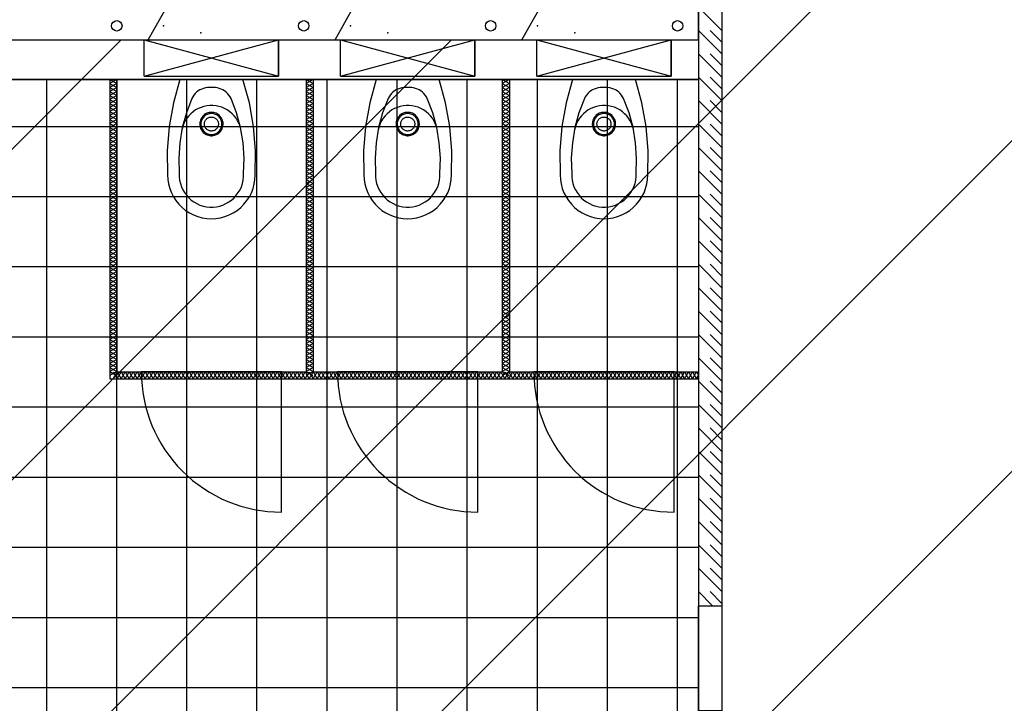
# Model space of a CAD drawing. Extents: x -66955 to 52345, y -20450 to 69550.
# Tile 74 of 94: x 23374 to 27588, y 22072 to 24996. Entities that reach past the tile are written whole.
import ezdxf

# ---------------------------------------------------------------- set-up
doc = ezdxf.new("R2010")
doc.units = 0
doc.header["$MEASUREMENT"] = 0
for name, color, linetype in [('BEGGR--11-', 7, 'CONTINUOUS'), ('BEGGR--22-', 7, 'CONTINUOUS'), ('BEGGR--31-', 7, 'CONTINUOUS'), ('BEGGR--43-', 7, 'CONTINUOUS'), ('BEGGR--74-', 7, 'CONTINUOUS')]:
    doc.layers.add(name, color=color, linetype=linetype)

# ---------------------------------------------------------------- blocks, each defined once
blk = doc.blocks.new('AFVOE0')
at = {"layer": 'BEGGR--74-', "color": 7, "linetype": 'CONTINUOUS'}
blk.add_lwpolyline([(30, 0), (29.84, -3.08), (29.37, -6.14), (28.58, -9.12), (27.49, -12.01), (26.11, -14.78), (24.45, -17.38), (22.53, -19.8), (20.38, -22.02), (18.01, -24), (15.44, -25.72), (12.72, -27.17), (9.86, -28.33), (6.89, -29.2), (3.85, -29.75), (0.77, -29.99), (-2.32, -29.91), (-5.38, -29.51), (-8.38, -28.8), (-11.3, -27.79), (-14.1, -26.48), (-16.75, -24.89), (-19.22, -23.04), (-21.48, -20.94), (-23.52, -18.62), (-25.31, -16.1), (-26.83, -13.41), (-28.07, -10.58), (-29.01, -7.64), (-29.64, -4.62), (-29.96, -1.54), (-29.96, 1.54), (-29.64, 4.62), (-29.01, 7.64), (-28.07, 10.58), (-26.83, 13.41), (-25.31, 16.1), (-23.52, 18.62), (-21.48, 20.94), (-19.22, 23.04), (-16.75, 24.89), (-14.1, 26.48), (-11.3, 27.79), (-8.38, 28.8), (-5.38, 29.51), (-2.32, 29.91), (0.77, 29.99), (3.85, 29.75), (6.89, 29.2), (9.86, 28.33), (12.72, 27.17), (15.44, 25.72), (18.01, 24), (20.38, 22.02), (22.53, 19.8), (24.45, 17.38), (26.11, 14.78), (27.49, 12.01), (28.58, 9.12), (29.37, 6.14), (29.84, 3.08), (30, 0)], dxfattribs=at)
blk = doc.blocks.new('P74A40')
at = {"layer": 'BEGGR--74-', "color": 7, "linetype": 'CONTINUOUS'}
for points in [[(135, 0), (-135, 0), (-162.47, -99.57), (-180.46, -201.27), (-188.83, -304.22), (-187.5, -407.5), (-186.47, -427.1), (-183.4, -446.48), (-178.32, -465.44), (-171.29, -483.77), (-162.38, -501.25), (-151.69, -517.71), (-139.34, -532.96), (-125.46, -546.84), (-110.21, -559.19), (-93.75, -569.88), (-76.26, -578.79), (-57.94, -585.83), (-38.98, -590.91), (-19.6, -593.98), (0, -595), (19.6, -593.98), (38.99, -590.91), (57.95, -585.83), (76.27, -578.79), (93.76, -569.88), (110.22, -559.19), (125.47, -546.84), (139.35, -532.96), (151.7, -517.71), (162.39, -501.25), (171.3, -483.76), (178.33, -465.44), (183.41, -446.48), (186.48, -427.1), (187.51, -407.5), (188.83, -304.22), (180.46, -201.27), (162.46, -99.57), (135, 0)], [(0, -34), (-8.49, -33.6), (-16.98, -34.06), (-25.39, -35.36), (-33.62, -37.5), (-41.59, -40.46), (-49.23, -44.2), (-56.45, -48.68), (-63.19, -53.87), (-69.37, -59.71), (-74.93, -66.14), (-79.83, -73.09), (-84, -80.5), (-107.34, -142.03), (-124.52, -205.55), (-135.38, -270.45), (-139.82, -336.11), (-137.79, -401.88), (-137.63, -416.21), (-135.98, -430.45), (-132.87, -444.44), (-128.32, -458.03), (-122.38, -471.07), (-115.12, -483.43), (-106.62, -494.97), (-96.97, -505.56), (-86.26, -515.1), (-74.63, -523.47), (-62.19, -530.59), (-49.08, -536.38), (-35.44, -540.78), (-21.42, -543.74), (-7.16, -545.23), (7.17, -545.23), (21.43, -543.74), (35.45, -540.78), (49.09, -536.38), (62.2, -530.59), (74.64, -523.47), (86.27, -515.1), (96.97, -505.56), (106.63, -494.97), (115.13, -483.43), (122.39, -471.07), (128.33, -458.03), (132.88, -444.44), (135.99, -430.45), (137.64, -416.21), (137.8, -401.88), (139.83, -336.11), (135.39, -270.45), (124.52, -205.55), (107.34, -142.03), (84, -80.5), (79.83, -73.09), (74.94, -66.14), (69.37, -59.71), (63.19, -53.87), (56.45, -48.68), (49.23, -44.2), (41.59, -40.46), (33.62, -37.5), (25.39, -35.36), (16.99, -34.06), (8.49, -33.6), (0, -34)], [(126, -212.5), (122.68, -199.97), (118.11, -187.84), (112.34, -176.24), (105.44, -165.27), (97.46, -155.06), (88.5, -145.7), (78.64, -137.29), (67.98, -129.92), (56.63, -123.66), (44.71, -118.57), (32.34, -114.71), (19.64, -112.12), (6.75, -110.82), (-6.21, -110.83), (-19.1, -112.14), (-31.8, -114.75), (-44.17, -118.62), (-56.08, -123.72), (-67.42, -129.99), (-78.07, -137.37), (-87.92, -145.79), (-96.88, -155.16), (-104.84, -165.39), (-111.73, -176.36), (-117.49, -187.97), (-122.04, -200.11), (-125.35, -212.64)], [(0, -140), (-5.14, -140.26), (-10.23, -141.06), (-15.21, -142.37), (-20.02, -144.18), (-24.63, -146.49), (-28.97, -149.25), (-33.01, -152.44), (-36.69, -156.04), (-39.99, -159.99), (-42.87, -164.26), (-45.29, -168.8), (-47.22, -173.57), (-48.66, -178.52), (-49.59, -183.58), (-49.98, -188.71), (-49.85, -193.86), (-49.19, -198.96), (-48.01, -203.97), (-46.32, -208.84), (-44.13, -213.5), (-41.48, -217.91), (-38.39, -222.03), (-34.9, -225.81), (-31.03, -229.21), (-26.83, -232.19), (-22.35, -234.72), (-17.64, -236.79), (-12.73, -238.35), (-7.69, -239.4), (-2.57, -239.93), (2.57, -239.93), (7.69, -239.4), (12.73, -238.35), (17.64, -236.79), (22.35, -234.72), (26.83, -232.19), (31.03, -229.21), (34.9, -225.81), (38.39, -222.03), (41.48, -217.91), (44.13, -213.5), (46.32, -208.84), (48.01, -203.97), (49.19, -198.96), (49.85, -193.86), (49.98, -188.71), (49.59, -183.58), (48.66, -178.52), (47.22, -173.57), (45.29, -168.8), (42.87, -164.26), (39.99, -159.99), (36.69, -156.04), (33.01, -152.44), (28.97, -149.25), (24.63, -146.49), (20.02, -144.18), (15.21, -142.37), (10.23, -141.06), (5.14, -140.27), (0, -140)], [(0, -145), (-4.63, -145.24), (-9.2, -145.95), (-13.69, -147.13), (-18.02, -148.77), (-22.16, -150.84), (-26.07, -153.32), (-29.71, -156.2), (-33.02, -159.43), (-35.99, -162.99), (-38.58, -166.83), (-40.76, -170.92), (-42.5, -175.22), (-43.8, -179.66), (-44.63, -184.22), (-44.99, -188.84), (-44.87, -193.47), (-44.27, -198.07), (-43.21, -202.58), (-41.68, -206.95), (-39.72, -211.15), (-37.34, -215.12), (-34.55, -218.83), (-31.41, -222.23), (-27.93, -225.29), (-24.15, -227.97), (-20.12, -230.25), (-15.87, -232.11), (-11.46, -233.52), (-6.93, -234.46), (-2.32, -234.94), (2.32, -234.94), (6.93, -234.46), (11.46, -233.52), (15.87, -232.11), (20.12, -230.25), (24.15, -227.97), (27.93, -225.29), (31.41, -222.23), (34.55, -218.83), (37.34, -215.12), (39.72, -211.15), (41.68, -206.95), (43.21, -202.58), (44.27, -198.07), (44.87, -193.47), (44.99, -188.84), (44.63, -184.22), (43.8, -179.66), (42.5, -175.22), (40.76, -170.92), (38.58, -166.83), (35.99, -162.99), (33.02, -159.43), (29.71, -156.2), (26.07, -153.32), (22.16, -150.84), (18.02, -148.77), (13.69, -147.13), (9.2, -145.95), (4.63, -145.24), (0, -145)]]:
    blk.add_lwpolyline(points, dxfattribs=at)
blk.add_blockref('AFVOE0', (0, -190), dxfattribs=at)
blk = doc.blocks.new('*O227')
at = {"layer": 'BEGGR--74-', "color": 7, "linetype": 'CONTINUOUS'}
for p, q in [((-495.74, 348), (79.26, 193)), ((-495.74, 193), (79.26, 348)), ((-495.74, 193), (79.26, 193)), ((-495.74, 178), (79.26, 178))]:
    blk.add_line(p, q, dxfattribs=at)
blk.add_lwpolyline([(-495.74, 193), (-495.74, 348), (79.26, 348), (79.26, 193), (79.26, 348)], dxfattribs=at)
blk.add_lwpolyline([(-73.24, 178), (-343.24, 178), (-370.71, 78.43), (-388.7, -23.27), (-397.07, -126.22), (-395.74, -229.5), (-394.71, -249.1), (-391.64, -268.48), (-386.56, -287.44), (-379.53, -305.77), (-370.62, -323.25), (-359.93, -339.71), (-347.58, -354.96), (-333.7, -368.84), (-318.45, -381.19), (-301.99, -391.88), (-284.5, -400.79), (-266.18, -407.83), (-247.22, -412.91), (-227.84, -415.98), (-208.24, -417), (-188.64, -415.98), (-169.25, -412.91), (-150.29, -407.83), (-131.97, -400.79), (-114.48, -391.88), (-98.02, -381.19), (-82.77, -368.84), (-68.89, -354.96), (-56.54, -339.71), (-45.85, -323.25), (-36.94, -305.76), (-29.91, -287.44), (-24.83, -268.48), (-21.76, -249.1), (-20.73, -229.5), (-19.41, -126.22), (-27.78, -23.27), (-45.78, 78.43), (-73.24, 178)], close=True, dxfattribs=at)
blk.add_blockref('P74A40', (-208.24, 178), dxfattribs=at)
blk = doc.blocks.new('P74AS0')
at = {"layer": 'BEGGR--74-', "color": 7, "linetype": 'CONTINUOUS'}
blk.add_blockref('*O227', (495.74, -348), dxfattribs=at)
blk = doc.blocks.new('*O241')
at = {"layer": 'BEGGR--74-', "color": 7, "linetype": 'CONTINUOUS'}
for p in [(-1335.74, 348), (-495.74, 348), (344.26, 348)]:
    blk.add_blockref('P74AS0', p, dxfattribs=at)

msp = doc.modelspace()

# ---------------------------------------------------------------- linework, layer by layer
at = {"layer": 'BEGGR--11-', "color": 1, "linetype": 'CONTINUOUS'}
for p, q in [((21280, 19552.66), (35260, 33532.66)), ((24321.55, 21180), (35260, 32118.45)), ((25080, 20524.23), (35260, 30704.23)), ((21280, 22381.09), (23808.91, 24910)), ((21280, 20966.87), (25223.13, 24910))]:
    msp.add_line(p, q, dxfattribs=at)
at = {"layer": 'BEGGR--22-', "color": 7, "linetype": 'CONTINUOUS'}
for p, q in [((26280, 26050), (26280, 22490)), ((26380, 26050), (26380, 22490)), ((26280, 24910), (26280, 25110)), ((23924, 24910), (24008, 25058)), ((24724, 24910), (24808, 25058)), ((25524, 24910), (25608, 25058)), ((26380, 24950), (26280, 25050)), ((26380, 24850), (26280, 24950)), ((26380, 24900), (26330, 24950)), ((21300, 24910), (26280, 24910)), ((26380, 24750), (26280, 24850)), ((26380, 24800), (26330, 24850)), ((23760, 24740), (23760, 23460)), ((23760, 24740), (23790, 24740)), ((23790, 24740), (23790, 23490)), ((24600, 24740), (24600, 23490)), ((24600, 24740), (24630, 24740)), ((24630, 24740), (24630, 23490)), ((25440, 24740), (25440, 23490)), ((25440, 24740), (25470, 24740)), ((25470, 24740), (25470, 23490)), ((26380, 24650), (26280, 24750)), ((26380, 24700), (26330, 24750)), ((26380, 24550), (26280, 24650)), ((26380, 24600), (26330, 24650)), ((26380, 24450), (26280, 24550)), ((26380, 24500), (26330, 24550)), ((26380, 24350), (26280, 24450)), ((26380, 24400), (26330, 24450)), ((26380, 24250), (26280, 24350)), ((26380, 24300), (26330, 24350)), ((26380, 24150), (26280, 24250)), ((26380, 24200), (26330, 24250)), ((26380, 24050), (26280, 24150)), ((26380, 24100), (26330, 24150)), ((26380, 23950), (26280, 24050)), ((26380, 24000), (26330, 24050)), ((26380, 23850), (26280, 23950)), ((26380, 23900), (26330, 23950)), ((26380, 23750), (26280, 23850)), ((26380, 23800), (26330, 23850)), ((26380, 23650), (26280, 23750)), ((26380, 23700), (26330, 23750)), ((26380, 23550), (26280, 23650)), ((26380, 23600), (26330, 23650)), ((26380, 23450), (26280, 23550)), ((26380, 23500), (26330, 23550)), ((23790, 23490), (24600, 23490)), ((24630, 23490), (24855.54, 23490)), ((24885.54, 23490), (25440, 23490)), ((25470, 23490), (25695.54, 23490)), ((25725.54, 23490), (26280, 23490)), ((26271.6, 23490), (26280, 23475.3)), ((26271.6, 23460), (26280, 23474.7)), ((26280, 23460), (26280, 23490)), ((23760, 23460), (26280, 23460)), ((26380, 23350), (26280, 23450)), ((26380, 23400), (26330, 23450)), ((26380, 23250), (26280, 23350)), ((26380, 23300), (26330, 23350)), ((26380, 23150), (26280, 23250)), ((26380, 23200), (26330, 23250)), ((26380, 23050), (26280, 23150)), ((26380, 23100), (26330, 23150)), ((26380, 22950), (26280, 23050)), ((26380, 23000), (26330, 23050)), ((26380, 22850), (26280, 22950)), ((26380, 22900), (26330, 22950)), ((26380, 22750), (26280, 22850)), ((26380, 22800), (26330, 22850)), ((26380, 22650), (26280, 22750)), ((26380, 22700), (26330, 22750)), ((26380, 22550), (26280, 22650)), ((26380, 22600), (26330, 22650)), ((26340, 22490), (26280, 22550)), ((26380, 22500), (26330, 22550)), ((26280, 22490), (26380, 22490))]:
    msp.add_line(p, q, dxfattribs=at)
for points in [[(21280, 24910), (26280, 24910), (26280, 24740), (21280, 24740)], [(26280, 22490), (26380, 22490), (26380, 22040), (26280, 22040)]]:
    msp.add_lwpolyline(points, close=True, dxfattribs=at)
for points in [[(23760, 24740), (23790, 24722.9), (23760, 24705.8)], [(23790, 24740), (23760, 24722.9), (23790, 24705.8)], [(24600, 24740), (24630, 24722.9), (24600, 24705.8)], [(24630, 24740), (24600, 24722.9), (24630, 24705.8)], [(25440, 24740), (25470, 24722.9), (25440, 24705.8)], [(25470, 24740), (25440, 24722.9), (25470, 24705.8)], [(23760, 24705.8), (23790, 24688.7), (23760, 24671.6)], [(23790, 24705.8), (23760, 24688.7), (23790, 24671.6)], [(24600, 24705.8), (24630, 24688.7), (24600, 24671.6)], [(24630, 24705.8), (24600, 24688.7), (24630, 24671.6)], [(25440, 24705.8), (25470, 24688.7), (25440, 24671.6)], [(25470, 24705.8), (25440, 24688.7), (25470, 24671.6)], [(23760, 24671.6), (23790, 24654.5), (23760, 24637.4)], [(23790, 24671.6), (23760, 24654.5), (23790, 24637.4)], [(24600, 24671.6), (24630, 24654.5), (24600, 24637.4)], [(24630, 24671.6), (24600, 24654.5), (24630, 24637.4)], [(25440, 24671.6), (25470, 24654.5), (25440, 24637.4)], [(25470, 24671.6), (25440, 24654.5), (25470, 24637.4)], [(23760, 24637.4), (23790, 24620.3), (23760, 24603.2)], [(23790, 24637.4), (23760, 24620.3), (23790, 24603.2)], [(24600, 24637.4), (24630, 24620.3), (24600, 24603.2)], [(24630, 24637.4), (24600, 24620.3), (24630, 24603.2)], [(25440, 24637.4), (25470, 24620.3), (25440, 24603.2)], [(25470, 24637.4), (25440, 24620.3), (25470, 24603.2)], [(23760, 24603.2), (23790, 24586.1), (23760, 24569)], [(23790, 24603.2), (23760, 24586.1), (23790, 24569)], [(23760, 24569), (23790, 24551.9), (23760, 24534.8)], [(23790, 24569), (23760, 24551.9), (23790, 24534.8)], [(24600, 24603.2), (24630, 24586.1), (24600, 24569)], [(24630, 24603.2), (24600, 24586.1), (24630, 24569)], [(24600, 24569), (24630, 24551.9), (24600, 24534.8)], [(24630, 24569), (24600, 24551.9), (24630, 24534.8)], [(25440, 24603.2), (25470, 24586.1), (25440, 24569)], [(25470, 24603.2), (25440, 24586.1), (25470, 24569)], [(25440, 24569), (25470, 24551.9), (25440, 24534.8)], [(25470, 24569), (25440, 24551.9), (25470, 24534.8)], [(23760, 24534.8), (23790, 24517.7), (23760, 24500.6)], [(23790, 24534.8), (23760, 24517.7), (23790, 24500.6)], [(24600, 24534.8), (24630, 24517.7), (24600, 24500.6)], [(24630, 24534.8), (24600, 24517.7), (24630, 24500.6)], [(25440, 24534.8), (25470, 24517.7), (25440, 24500.6)], [(25470, 24534.8), (25440, 24517.7), (25470, 24500.6)], [(23760, 24500.6), (23790, 24483.5), (23760, 24466.4)], [(23790, 24500.6), (23760, 24483.5), (23790, 24466.4)], [(24600, 24500.6), (24630, 24483.5), (24600, 24466.4)], [(24630, 24500.6), (24600, 24483.5), (24630, 24466.4)], [(25440, 24500.6), (25470, 24483.5), (25440, 24466.4)], [(25470, 24500.6), (25440, 24483.5), (25470, 24466.4)], [(23760, 24466.4), (23790, 24449.3), (23760, 24432.2)], [(23790, 24466.4), (23760, 24449.3), (23790, 24432.2)], [(24600, 24466.4), (24630, 24449.3), (24600, 24432.2)], [(24630, 24466.4), (24600, 24449.3), (24630, 24432.2)], [(25440, 24466.4), (25470, 24449.3), (25440, 24432.2)], [(25470, 24466.4), (25440, 24449.3), (25470, 24432.2)], [(23760, 24432.2), (23790, 24415.1), (23760, 24398)], [(23790, 24432.2), (23760, 24415.1), (23790, 24398)], [(23760, 24398), (23790, 24380.9), (23760, 24363.8)], [(23790, 24398), (23760, 24380.9), (23790, 24363.8)], [(24600, 24432.2), (24630, 24415.1), (24600, 24398)], [(24630, 24432.2), (24600, 24415.1), (24630, 24398)], [(24600, 24398), (24630, 24380.9), (24600, 24363.8)], [(24630, 24398), (24600, 24380.9), (24630, 24363.8)], [(25440, 24432.2), (25470, 24415.1), (25440, 24398)], [(25470, 24432.2), (25440, 24415.1), (25470, 24398)], [(25440, 24398), (25470, 24380.9), (25440, 24363.8)], [(25470, 24398), (25440, 24380.9), (25470, 24363.8)], [(23760, 24363.8), (23790, 24346.7), (23760, 24329.6)], [(23790, 24363.8), (23760, 24346.7), (23790, 24329.6)], [(24600, 24363.8), (24630, 24346.7), (24600, 24329.6)], [(24630, 24363.8), (24600, 24346.7), (24630, 24329.6)], [(25440, 24363.8), (25470, 24346.7), (25440, 24329.6)], [(25470, 24363.8), (25440, 24346.7), (25470, 24329.6)], [(23760, 24329.6), (23790, 24312.5), (23760, 24295.4)], [(23790, 24329.6), (23760, 24312.5), (23790, 24295.4)], [(24600, 24329.6), (24630, 24312.5), (24600, 24295.4)], [(24630, 24329.6), (24600, 24312.5), (24630, 24295.4)], [(25440, 24329.6), (25470, 24312.5), (25440, 24295.4)], [(25470, 24329.6), (25440, 24312.5), (25470, 24295.4)], [(23760, 24295.4), (23790, 24278.3), (23760, 24261.2)], [(23790, 24295.4), (23760, 24278.3), (23790, 24261.2)], [(24600, 24295.4), (24630, 24278.3), (24600, 24261.2)], [(24630, 24295.4), (24600, 24278.3), (24630, 24261.2)], [(25440, 24295.4), (25470, 24278.3), (25440, 24261.2)], [(25470, 24295.4), (25440, 24278.3), (25470, 24261.2)], [(23760, 24261.2), (23790, 24244.1), (23760, 24227)], [(23790, 24261.2), (23760, 24244.1), (23790, 24227)], [(24600, 24261.2), (24630, 24244.1), (24600, 24227)], [(24630, 24261.2), (24600, 24244.1), (24630, 24227)], [(25440, 24261.2), (25470, 24244.1), (25440, 24227)], [(25470, 24261.2), (25440, 24244.1), (25470, 24227)], [(23760, 24227), (23790, 24209.9), (23760, 24192.8)], [(23790, 24227), (23760, 24209.9), (23790, 24192.8)], [(23760, 24192.8), (23790, 24175.7), (23760, 24158.6)], [(23790, 24192.8), (23760, 24175.7), (23790, 24158.6)], [(24600, 24227), (24630, 24209.9), (24600, 24192.8)], [(24630, 24227), (24600, 24209.9), (24630, 24192.8)], [(24600, 24192.8), (24630, 24175.7), (24600, 24158.6)], [(24630, 24192.8), (24600, 24175.7), (24630, 24158.6)], [(25440, 24227), (25470, 24209.9), (25440, 24192.8)], [(25470, 24227), (25440, 24209.9), (25470, 24192.8)], [(25440, 24192.8), (25470, 24175.7), (25440, 24158.6)], [(25470, 24192.8), (25440, 24175.7), (25470, 24158.6)], [(23760, 24158.6), (23790, 24141.5), (23760, 24124.4)], [(23790, 24158.6), (23760, 24141.5), (23790, 24124.4)], [(24600, 24158.6), (24630, 24141.5), (24600, 24124.4)], [(24630, 24158.6), (24600, 24141.5), (24630, 24124.4)], [(25440, 24158.6), (25470, 24141.5), (25440, 24124.4)], [(25470, 24158.6), (25440, 24141.5), (25470, 24124.4)], [(23760, 24124.4), (23790, 24107.3), (23760, 24090.2)], [(23790, 24124.4), (23760, 24107.3), (23790, 24090.2)], [(24600, 24124.4), (24630, 24107.3), (24600, 24090.2)], [(24630, 24124.4), (24600, 24107.3), (24630, 24090.2)], [(25440, 24124.4), (25470, 24107.3), (25440, 24090.2)], [(25470, 24124.4), (25440, 24107.3), (25470, 24090.2)], [(23760, 24090.2), (23790, 24073.1), (23760, 24056)], [(23790, 24090.2), (23760, 24073.1), (23790, 24056)], [(24600, 24090.2), (24630, 24073.1), (24600, 24056)], [(24630, 24090.2), (24600, 24073.1), (24630, 24056)], [(25440, 24090.2), (25470, 24073.1), (25440, 24056)], [(25470, 24090.2), (25440, 24073.1), (25470, 24056)], [(23760, 24056), (23790, 24038.9), (23760, 24021.8)], [(23790, 24056), (23760, 24038.9), (23790, 24021.8)], [(23760, 24021.8), (23790, 24004.7), (23760, 23987.6)], [(23790, 24021.8), (23760, 24004.7), (23790, 23987.6)], [(24600, 24056), (24630, 24038.9), (24600, 24021.8)], [(24630, 24056), (24600, 24038.9), (24630, 24021.8)], [(24600, 24021.8), (24630, 24004.7), (24600, 23987.6)], [(24630, 24021.8), (24600, 24004.7), (24630, 23987.6)], [(25440, 24056), (25470, 24038.9), (25440, 24021.8)], [(25470, 24056), (25440, 24038.9), (25470, 24021.8)], [(25440, 24021.8), (25470, 24004.7), (25440, 23987.6)], [(25470, 24021.8), (25440, 24004.7), (25470, 23987.6)], [(23760, 23987.6), (23790, 23970.5), (23760, 23953.4)], [(23790, 23987.6), (23760, 23970.5), (23790, 23953.4)], [(24600, 23987.6), (24630, 23970.5), (24600, 23953.4)], [(24630, 23987.6), (24600, 23970.5), (24630, 23953.4)], [(25440, 23987.6), (25470, 23970.5), (25440, 23953.4)], [(25470, 23987.6), (25440, 23970.5), (25470, 23953.4)], [(23760, 23953.4), (23790, 23936.3), (23760, 23919.2)], [(23790, 23953.4), (23760, 23936.3), (23790, 23919.2)], [(24600, 23953.4), (24630, 23936.3), (24600, 23919.2)], [(24630, 23953.4), (24600, 23936.3), (24630, 23919.2)], [(25440, 23953.4), (25470, 23936.3), (25440, 23919.2)], [(25470, 23953.4), (25440, 23936.3), (25470, 23919.2)], [(23760, 23919.2), (23790, 23902.1), (23760, 23885)], [(23790, 23919.2), (23760, 23902.1), (23790, 23885)], [(24600, 23919.2), (24630, 23902.1), (24600, 23885)], [(24630, 23919.2), (24600, 23902.1), (24630, 23885)], [(25440, 23919.2), (25470, 23902.1), (25440, 23885)], [(25470, 23919.2), (25440, 23902.1), (25470, 23885)], [(23760, 23885), (23790, 23867.9), (23760, 23850.8)], [(23790, 23885), (23760, 23867.9), (23790, 23850.8)], [(23760, 23850.8), (23790, 23833.7), (23760, 23816.6)], [(23790, 23850.8), (23760, 23833.7), (23790, 23816.6)], [(24600, 23885), (24630, 23867.9), (24600, 23850.8)], [(24630, 23885), (24600, 23867.9), (24630, 23850.8)], [(24600, 23850.8), (24630, 23833.7), (24600, 23816.6)], [(24630, 23850.8), (24600, 23833.7), (24630, 23816.6)], [(25440, 23885), (25470, 23867.9), (25440, 23850.8)], [(25470, 23885), (25440, 23867.9), (25470, 23850.8)], [(25440, 23850.8), (25470, 23833.7), (25440, 23816.6)], [(25470, 23850.8), (25440, 23833.7), (25470, 23816.6)], [(23760, 23816.6), (23790, 23799.5), (23760, 23782.4)], [(23790, 23816.6), (23760, 23799.5), (23790, 23782.4)], [(24600, 23816.6), (24630, 23799.5), (24600, 23782.4)], [(24630, 23816.6), (24600, 23799.5), (24630, 23782.4)], [(25440, 23816.6), (25470, 23799.5), (25440, 23782.4)], [(25470, 23816.6), (25440, 23799.5), (25470, 23782.4)], [(23760, 23782.4), (23790, 23765.3), (23760, 23748.2)], [(23790, 23782.4), (23760, 23765.3), (23790, 23748.2)], [(24600, 23782.4), (24630, 23765.3), (24600, 23748.2)], [(24630, 23782.4), (24600, 23765.3), (24630, 23748.2)], [(25440, 23782.4), (25470, 23765.3), (25440, 23748.2)], [(25470, 23782.4), (25440, 23765.3), (25470, 23748.2)], [(23760, 23748.2), (23790, 23731.1), (23760, 23714)], [(23790, 23748.2), (23760, 23731.1), (23790, 23714)], [(24600, 23748.2), (24630, 23731.1), (24600, 23714)], [(24630, 23748.2), (24600, 23731.1), (24630, 23714)], [(25440, 23748.2), (25470, 23731.1), (25440, 23714)], [(25470, 23748.2), (25440, 23731.1), (25470, 23714)], [(23760, 23714), (23790, 23696.9), (23760, 23679.8)], [(23790, 23714), (23760, 23696.9), (23790, 23679.8)], [(24600, 23714), (24630, 23696.9), (24600, 23679.8)], [(24630, 23714), (24600, 23696.9), (24630, 23679.8)], [(25440, 23714), (25470, 23696.9), (25440, 23679.8)], [(25470, 23714), (25440, 23696.9), (25470, 23679.8)], [(23760, 23679.8), (23790, 23662.7), (23760, 23645.6)], [(23790, 23679.8), (23760, 23662.7), (23790, 23645.6)], [(23760, 23645.6), (23790, 23628.5), (23760, 23611.4)], [(23790, 23645.6), (23760, 23628.5), (23790, 23611.4)], [(24600, 23679.8), (24630, 23662.7), (24600, 23645.6)], [(24630, 23679.8), (24600, 23662.7), (24630, 23645.6)], [(24600, 23645.6), (24630, 23628.5), (24600, 23611.4)], [(24630, 23645.6), (24600, 23628.5), (24630, 23611.4)], [(25440, 23679.8), (25470, 23662.7), (25440, 23645.6)], [(25470, 23679.8), (25440, 23662.7), (25470, 23645.6)], [(25440, 23645.6), (25470, 23628.5), (25440, 23611.4)], [(25470, 23645.6), (25440, 23628.5), (25470, 23611.4)], [(23760, 23611.4), (23790, 23594.3), (23760, 23577.2)], [(23790, 23611.4), (23760, 23594.3), (23790, 23577.2)], [(24600, 23611.4), (24630, 23594.3), (24600, 23577.2)], [(24630, 23611.4), (24600, 23594.3), (24630, 23577.2)], [(25440, 23611.4), (25470, 23594.3), (25440, 23577.2)], [(25470, 23611.4), (25440, 23594.3), (25470, 23577.2)], [(23760, 23577.2), (23790, 23560.1), (23760, 23543)], [(23790, 23577.2), (23760, 23560.1), (23790, 23543)], [(24600, 23577.2), (24630, 23560.1), (24600, 23543)], [(24630, 23577.2), (24600, 23560.1), (24630, 23543)], [(25440, 23577.2), (25470, 23560.1), (25440, 23543)], [(25470, 23577.2), (25440, 23560.1), (25470, 23543)], [(23760, 23543), (23790, 23525.9), (23760, 23508.8)], [(23790, 23543), (23760, 23525.9), (23790, 23508.8)], [(24600, 23543), (24630, 23525.9), (24600, 23508.8)], [(24630, 23543), (24600, 23525.9), (24630, 23508.8)], [(25440, 23543), (25470, 23525.9), (25440, 23508.8)], [(25470, 23543), (25440, 23525.9), (25470, 23508.8)], [(23760, 23508.8), (23790, 23491.7), (23760.6, 23474.9)], [(23790, 23508.8), (23760, 23491.7), (23789.4, 23474.9)], [(23775, 23460), (23792.1, 23490), (23809.2, 23460)], [(23775, 23490), (23792.1, 23460), (23809.2, 23490)], [(23809.2, 23460), (23826.3, 23490), (23843.4, 23460)], [(23809.2, 23490), (23826.3, 23460), (23843.4, 23490)], [(23843.4, 23460), (23860.5, 23490), (23877.6, 23460)], [(23843.4, 23490), (23860.5, 23460), (23877.6, 23490)], [(23877.6, 23460), (23894.7, 23490), (23911.8, 23460)], [(23877.6, 23490), (23894.7, 23460), (23911.8, 23490)], [(23911.8, 23460), (23928.9, 23490), (23946, 23460)], [(23911.8, 23490), (23928.9, 23460), (23946, 23490)], [(23946, 23460), (23963.1, 23490), (23980.2, 23460)], [(23946, 23490), (23963.1, 23460), (23980.2, 23490)], [(23980.2, 23460), (23997.3, 23490), (24014.4, 23460)], [(23980.2, 23490), (23997.3, 23460), (24014.4, 23490)], [(24014.4, 23460), (24031.5, 23490), (24048.6, 23460)], [(24014.4, 23490), (24031.5, 23460), (24048.6, 23490)], [(24048.6, 23460), (24065.7, 23490), (24082.8, 23460)], [(24048.6, 23490), (24065.7, 23460), (24082.8, 23490)], [(24082.8, 23460), (24099.9, 23490), (24117, 23460)], [(24082.8, 23490), (24099.9, 23460), (24117, 23490)], [(24117, 23460), (24134.1, 23490), (24151.2, 23460)], [(24117, 23490), (24134.1, 23460), (24151.2, 23490)], [(24151.2, 23460), (24168.3, 23490), (24185.4, 23460)], [(24151.2, 23490), (24168.3, 23460), (24185.4, 23490)], [(24185.4, 23460), (24202.5, 23490), (24219.6, 23460)], [(24185.4, 23490), (24202.5, 23460), (24219.6, 23490)], [(24219.6, 23460), (24236.7, 23490), (24253.8, 23460)], [(24219.6, 23490), (24236.7, 23460), (24253.8, 23490)], [(24253.8, 23460), (24270.9, 23490), (24288, 23460)], [(24253.8, 23490), (24270.9, 23460), (24288, 23490)], [(24288, 23460), (24305.1, 23490), (24322.2, 23460)], [(24288, 23490), (24305.1, 23460), (24322.2, 23490)], [(24322.2, 23460), (24339.3, 23490), (24356.4, 23460)], [(24322.2, 23490), (24339.3, 23460), (24356.4, 23490)], [(24356.4, 23460), (24373.5, 23490), (24390.6, 23460)], [(24356.4, 23490), (24373.5, 23460), (24390.6, 23490)], [(24390.6, 23460), (24407.7, 23490), (24424.8, 23460)], [(24390.6, 23490), (24407.7, 23460), (24424.8, 23490)], [(24424.8, 23460), (24441.9, 23490), (24459, 23460)], [(24424.8, 23490), (24441.9, 23460), (24459, 23490)], [(24459, 23460), (24476.1, 23490), (24493.2, 23460)], [(24459, 23490), (24476.1, 23460), (24493.2, 23490)], [(24493.2, 23460), (24510.3, 23490), (24527.4, 23460)], [(24493.2, 23490), (24510.3, 23460), (24527.4, 23490)], [(24527.4, 23460), (24544.5, 23490), (24561.6, 23460)], [(24527.4, 23490), (24544.5, 23460), (24561.6, 23490)], [(24561.6, 23460), (24578.7, 23490), (24595.8, 23460)], [(24561.6, 23490), (24578.7, 23460), (24595.8, 23490)], [(24595.8, 23460), (24612.9, 23490), (24630, 23460)], [(24595.8, 23490), (24612.9, 23460), (24630, 23490)], [(24600, 23508.8), (24630, 23491.7), (24600.6, 23474.9)], [(24630, 23508.8), (24600, 23491.7), (24629.4, 23474.9)], [(24630, 23460), (24647.1, 23490), (24664.2, 23460)], [(24630, 23490), (24647.1, 23460), (24664.2, 23490)], [(24664.2, 23460), (24681.3, 23490), (24698.4, 23460)], [(24664.2, 23490), (24681.3, 23460), (24698.4, 23490)], [(24698.4, 23460), (24715.5, 23490), (24732.6, 23460)], [(24698.4, 23490), (24715.5, 23460), (24732.6, 23490)], [(24732.6, 23460), (24749.7, 23490), (24766.8, 23460)], [(24732.6, 23490), (24749.7, 23460), (24766.8, 23490)], [(24766.8, 23460), (24783.9, 23490), (24801, 23460)], [(24766.8, 23490), (24783.9, 23460), (24801, 23490)], [(24801, 23460), (24818.1, 23490), (24835.2, 23460)], [(24801, 23490), (24818.1, 23460), (24835.2, 23490)], [(24835.2, 23460), (24852.3, 23490), (24869.4, 23460)], [(24835.2, 23490), (24852.3, 23460), (24869.4, 23490)], [(24869.4, 23460), (24886.5, 23490), (24903.6, 23460)], [(24869.4, 23490), (24886.5, 23460), (24903.6, 23490)], [(24903.6, 23460), (24920.7, 23490), (24937.8, 23460)], [(24903.6, 23490), (24920.7, 23460), (24937.8, 23490)], [(24937.8, 23460), (24954.9, 23490), (24972, 23460)], [(24937.8, 23490), (24954.9, 23460), (24972, 23490)], [(24972, 23460), (24989.1, 23490), (25006.2, 23460)], [(24972, 23490), (24989.1, 23460), (25006.2, 23490)], [(25006.2, 23460), (25023.3, 23490), (25040.4, 23460)], [(25006.2, 23490), (25023.3, 23460), (25040.4, 23490)], [(25040.4, 23460), (25057.5, 23490), (25074.6, 23460)], [(25040.4, 23490), (25057.5, 23460), (25074.6, 23490)], [(25074.6, 23460), (25091.7, 23490), (25108.8, 23460)], [(25074.6, 23490), (25091.7, 23460), (25108.8, 23490)], [(25108.8, 23460), (25125.9, 23490), (25143, 23460)], [(25108.8, 23490), (25125.9, 23460), (25143, 23490)], [(25143, 23460), (25160.1, 23490), (25177.2, 23460)], [(25143, 23490), (25160.1, 23460), (25177.2, 23490)], [(25177.2, 23460), (25194.3, 23490), (25211.4, 23460)], [(25177.2, 23490), (25194.3, 23460), (25211.4, 23490)], [(25211.4, 23460), (25228.5, 23490), (25245.6, 23460)], [(25211.4, 23490), (25228.5, 23460), (25245.6, 23490)], [(25245.6, 23460), (25262.7, 23490), (25279.8, 23460)], [(25245.6, 23490), (25262.7, 23460), (25279.8, 23490)], [(25279.8, 23460), (25296.9, 23490), (25314, 23460)], [(25279.8, 23490), (25296.9, 23460), (25314, 23490)], [(25314, 23460), (25331.1, 23490), (25348.2, 23460)], [(25314, 23490), (25331.1, 23460), (25348.2, 23490)], [(25348.2, 23460), (25365.3, 23490), (25382.4, 23460)], [(25348.2, 23490), (25365.3, 23460), (25382.4, 23490)], [(25382.4, 23460), (25399.5, 23490), (25416.6, 23460)], [(25382.4, 23490), (25399.5, 23460), (25416.6, 23490)], [(25416.6, 23460), (25433.7, 23490), (25450.8, 23460)], [(25416.6, 23490), (25433.7, 23460), (25450.8, 23490)], [(25440, 23508.8), (25470, 23491.7), (25440.6, 23474.9)], [(25470, 23508.8), (25440, 23491.7), (25469.4, 23474.9)], [(25450.8, 23460), (25467.9, 23490), (25485, 23460)], [(25450.8, 23490), (25467.9, 23460), (25485, 23490)], [(25485, 23460), (25502.1, 23490), (25519.2, 23460)], [(25485, 23490), (25502.1, 23460), (25519.2, 23490)], [(25519.2, 23460), (25536.3, 23490), (25553.4, 23460)], [(25519.2, 23490), (25536.3, 23460), (25553.4, 23490)], [(25553.4, 23460), (25570.5, 23490), (25587.6, 23460)], [(25553.4, 23490), (25570.5, 23460), (25587.6, 23490)], [(25587.6, 23460), (25604.7, 23490), (25621.8, 23460)], [(25587.6, 23490), (25604.7, 23460), (25621.8, 23490)], [(25621.8, 23460), (25638.9, 23490), (25656, 23460)], [(25621.8, 23490), (25638.9, 23460), (25656, 23490)], [(25656, 23460), (25673.1, 23490), (25690.2, 23460)], [(25656, 23490), (25673.1, 23460), (25690.2, 23490)], [(25690.2, 23460), (25707.3, 23490), (25724.4, 23460)], [(25690.2, 23490), (25707.3, 23460), (25724.4, 23490)], [(25724.4, 23460), (25741.5, 23490), (25758.6, 23460)], [(25724.4, 23490), (25741.5, 23460), (25758.6, 23490)], [(25758.6, 23460), (25775.7, 23490), (25792.8, 23460)], [(25758.6, 23490), (25775.7, 23460), (25792.8, 23490)], [(25792.8, 23460), (25809.9, 23490), (25827, 23460)], [(25792.8, 23490), (25809.9, 23460), (25827, 23490)], [(25827, 23460), (25844.1, 23490), (25861.2, 23460)], [(25827, 23490), (25844.1, 23460), (25861.2, 23490)], [(25861.2, 23460), (25878.3, 23490), (25895.4, 23460)], [(25861.2, 23490), (25878.3, 23460), (25895.4, 23490)], [(25895.4, 23460), (25912.5, 23490), (25929.6, 23460)], [(25895.4, 23490), (25912.5, 23460), (25929.6, 23490)], [(25929.6, 23460), (25946.7, 23490), (25963.8, 23460)], [(25929.6, 23490), (25946.7, 23460), (25963.8, 23490)], [(25963.8, 23460), (25980.9, 23490), (25998, 23460)], [(25963.8, 23490), (25980.9, 23460), (25998, 23490)], [(25998, 23460), (26015.1, 23490), (26032.2, 23460)], [(25998, 23490), (26015.1, 23460), (26032.2, 23490)], [(26032.2, 23460), (26049.3, 23490), (26066.4, 23460)], [(26032.2, 23490), (26049.3, 23460), (26066.4, 23490)], [(26066.4, 23460), (26083.5, 23490), (26100.6, 23460)], [(26066.4, 23490), (26083.5, 23460), (26100.6, 23490)], [(26100.6, 23460), (26117.7, 23490), (26134.8, 23460)], [(26100.6, 23490), (26117.7, 23460), (26134.8, 23490)], [(26134.8, 23460), (26151.9, 23490), (26169, 23460)], [(26134.8, 23490), (26151.9, 23460), (26169, 23490)], [(26169, 23460), (26186.1, 23490), (26203.2, 23460)], [(26169, 23490), (26186.1, 23460), (26203.2, 23490)], [(26203.2, 23460), (26220.3, 23490), (26237.4, 23460)], [(26203.2, 23490), (26220.3, 23460), (26237.4, 23490)], [(26237.4, 23460), (26254.5, 23490), (26271.6, 23460)], [(26237.4, 23490), (26254.5, 23460), (26271.6, 23490)]]:
    msp.add_lwpolyline(points, dxfattribs=at)
for points in [[(23895, 23489.99, 0.4142136), (24495, 22889.99), (24495, 22890), (24495, 23490), (23895, 23490)], [(24735, 23489.99, 0.4142136), (25335, 22890), (25335, 23490), (24735, 23490)], [(25574.99, 23489.99, 0.4142136), (26174.99, 22889.99), (26175, 22890), (26175, 23490), (25575, 23490)]]:
    msp.add_lwpolyline(points, format="xyb", dxfattribs=at)
for centre in [(23790, 24970), (24590, 24970), (25390, 24970), (26190, 24970)]:
    msp.add_circle(centre, 22.36, dxfattribs=at)
for p in [(23990, 24970), (24790, 24970), (25590, 24970), (24150, 24940), (24950, 24940), (25750, 24940)]:
    msp.add_point(p, dxfattribs=at)
at = {"layer": 'BEGGR--31-', "color": 7, "linetype": 'CONTINUOUS'}
msp.add_lwpolyline([(21280, 24910), (26280, 24910), (26280, 24740), (21280, 24740)], close=True, dxfattribs=at)
at = {"layer": 'BEGGR--43-', "color": 251, "linetype": 'CONTINUOUS'}
for p, q in [((23490, 21180), (23490, 24740)), ((23790, 21180), (23790, 24740)), ((24090, 21180), (24090, 24740)), ((24390, 21180), (24390, 24740)), ((24690, 21180), (24690, 24740)), ((24990, 21930), (24990, 24740)), ((25290, 16820), (25290, 24740)), ((25590, 16820), (25590, 24740)), ((25890, 16820), (25890, 24740)), ((26190, 16820), (26190, 24740)), ((21280, 24540), (26280, 24540)), ((21280, 24240), (26280, 24240)), ((21280, 23940), (26280, 23940)), ((21280, 23640), (26280, 23640)), ((21280, 23340), (26280, 23340)), ((21280, 23040), (26280, 23040)), ((21280, 22740), (26280, 22740)), ((21280, 22440), (26280, 22440)), ((21280, 22140), (26280, 22140))]:
    msp.add_line(p, q, dxfattribs=at)
msp.add_lwpolyline([(26280, 24740), (26280, 16820), (21280, 16820), (21280, 20560), (21280, 20560), (21280, 20910), (23050, 20910), (23050, 20380), (24980, 20380), (24980, 19630), (25080, 19630), (25080, 21930), (24980, 21930), (24980, 21180), (23180, 21180), (23180, 21930), (23080, 21930), (23080, 21180), (23080, 21180), (21280, 21180), (21280, 24740)], close=True, dxfattribs=at)

# ---------------------------------------------------------------- block references
at = {"layer": 'BEGGR--74-', "color": 7, "linetype": 'CONTINUOUS'}
msp.add_blockref('*O241', (25243.24, 24562), dxfattribs=at)

doc.saveas('drawing.dxf')
